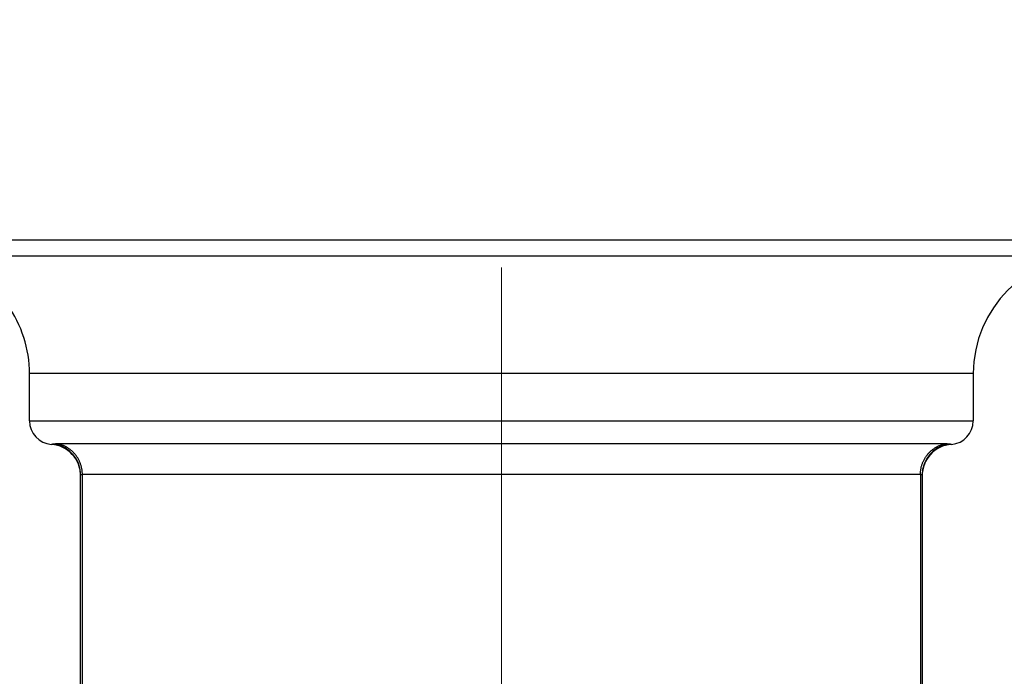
# Model space of a CAD drawing. Header units: millimetres. Extents: x 0 to 1300, y 0 to 891.
# Tile 101 of 124: x 341 to 353, y 556 to 564. Entities that reach past the tile are written whole.
import ezdxf

# ---------------------------------------------------------------- set-up
doc = ezdxf.new("R2010")
doc.units = ezdxf.units.MM
doc.header["$LTSCALE"] = 0.54643
doc.linetypes.add('CENTER', pattern=[50.8, 31.75, -6.35, 6.35, -6.35])
doc.layers.add('NoLayerName_001', color=7, linetype='Continuous')
doc.styles.get("Standard").update_dxf_attribs({"font": 'txt', "bigfont": 'extfont2'})
doc.dimstyles.get("Standard").update_dxf_attribs({"dimtxt": 2.5, "dimasz": 2.5, "dimexe": 1, "dimexo": 1, "dimtad": 1, "dimdec": 3, "dimzin": 0, "dimdsep": 46, "dimtxsty": 'Standard', "dimcen": 2.5, "dimadec": 3, "dimazin": 0, "dimtfac": 0.75, "dimtdec": 3, "dimtmove": 0, "dimatfit": 3, "dimfxl": 1, "dimarcsym": 0})

# ---------------------------------------------------------------- blocks, each defined once
blk = doc.blocks.new('_OPEN30')
at = {"color": 0, "linetype": 'ByBlock', "lineweight": -2}
for p, q in [((-1, 0.267949), (0, 0)), ((0, 0), (-1, -0.267949)), ((0, 0), (-1, 0))]:
    blk.add_line(p, q, dxfattribs=at)
blk = doc.blocks.new('*D146')
at = {"layer": 'Defpoints', "color": 0}
for p in [(316.535, 843.823), (598.535, 623.292), (316.535, 479.67)]:
    blk.add_point(p, dxfattribs=at)
at = {"layer": 'NoLayerName_001', "color": 0, "linetype": 'Continuous', "lineweight": 13}
for p, q in [((316.535, 482.67), (316.535, 846.823)), ((598.535, 626.292), (598.535, 846.823)), ((594.035, 843.823), (321.035, 843.823))]:
    blk.add_line(p, q, dxfattribs=at)
at = {"layer": 'NoLayerName_001', "color": 0, "lineweight": 13, "xscale": 4.5, "yscale": 4.5, "zscale": 4.5, "rotation": 180}
blk.add_blockref('_OPEN30', (316.535, 843.823), dxfattribs=at)
at = {"layer": 'NoLayerName_001', "color": 0, "lineweight": 13, "xscale": 4.5, "yscale": 4.5, "zscale": 4.5}
blk.add_blockref('_OPEN30', (598.535, 843.823), dxfattribs=at)
at = {"layer": 'NoLayerName_001', "color": 0, "lineweight": 13, "insert": (457.535, 852.183), "char_height": 10.5, "attachment_point": 5}
blk.add_mtext('\\W0.8000;282', dxfattribs=at)

msp = doc.modelspace()

# ---------------------------------------------------------------- linework, layer by layer
at = {"layer": 'NoLayerName_001', "color": 4, "linetype": 'CENTER', "lineweight": 13}
msp.add_line((347.0345, 543.8696), (347.0345, 568.8696), dxfattribs=at)
at = {"layer": 'NoLayerName_001', "color": 60, "linetype": 'Continuous', "lineweight": 25}
for p, q in [((334.5345, 561.5696), (359.5345, 561.5696)), ((334.7345, 561.3696), (359.3345, 561.3696)), ((341.0345, 559.2696), (341.0345, 559.8696)), ((353.0345, 559.8696), (341.0345, 559.8696)), ((353.0345, 559.8696), (353.0345, 559.2696)), ((341.0345, 559.2696), (353.0345, 559.2696)), ((352.6693, 558.9765), (341.3998, 558.9765)), ((341.6845, 547.9696), (341.6845, 558.581)), ((341.707, 547.9696), (341.707, 558.5858)), ((352.3621, 558.5858), (341.707, 558.5858)), ((352.3621, 558.5858), (352.3621, 547.9696)), ((352.3845, 558.581), (352.3845, 547.9696))]:
    msp.add_line(p, q, dxfattribs=at)
for centre, radius, start, end in [((354.5345, 559.8696), 1.5, 90, 180), ((339.5345, 559.8696), 1.5, 0, 35.68533), ((341.3345, 559.2696), 0.3, 180, 265.90396), ((352.7345, 559.2696), 0.3, 274.09604, 0), ((341.2847, 558.5809), 0.3999, 0.01057, 79.78132), ((352.7844, 558.5809), 0.3999, 100.21878, 179.98988), ((341.2845, 558.5714), 0.4, 0.00029, 85.90398), ((352.7845, 558.5714), 0.4, 94.09602, 179.9997)]:
    msp.add_arc(centre, radius, start, end, dxfattribs=at)
for points, knots in [([(341.3556, 558.9745), (341.3552, 558.9744), (341.3543, 558.9743), (341.353, 558.9741), (341.3517, 558.9739), (341.3504, 558.9738), (341.3491, 558.9736), (341.3478, 558.9734), (341.3465, 558.9733), (341.3452, 558.9731), (341.3439, 558.9729), (341.3426, 558.9728), (341.3413, 558.9727), (341.34, 558.9725), (341.3387, 558.9724), (341.3374, 558.9722), (341.336, 558.9721), (341.3347, 558.972), (341.3334, 558.9718), (341.3321, 558.9717), (341.3308, 558.9716), (341.3295, 558.9715), (341.3282, 558.9714), (341.3269, 558.9713), (341.3256, 558.9712), (341.3243, 558.9711), (341.323, 558.971), (341.3216, 558.9709), (341.3206, 558.9708), (341.3188, 558.9707), (341.3173, 558.9706), (341.3157, 558.9705), (341.3151, 558.9705), (341.3144, 558.9704), (341.3138, 558.9704), (341.3133, 558.9703), (341.3131, 558.9703)], [0, 0, 0, 0, 0.001314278, 0.002628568, 0.003942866, 0.005257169, 0.006571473, 0.007885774, 0.009200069, 0.010514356, 0.011828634, 0.013142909, 0.014457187, 0.015771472, 0.01708577, 0.018400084, 0.019714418, 0.021028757, 0.022343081, 0.023657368, 0.024971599, 0.02628575, 0.02759984, 0.028913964, 0.030228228, 0.031542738, 0.032857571, 0.034172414, 0.035486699, 0.036143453, 0.039431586, 0.040085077, 0.040735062, 0.041408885, 0.042055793, 0.042714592, 0.042714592, 0.042714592, 0.042714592]), ([(341.3998, 558.9765), (341.3991, 558.9765), (341.3976, 558.9765), (341.3954, 558.9765), (341.3932, 558.9765), (341.3909, 558.9765), (341.3887, 558.9765), (341.3865, 558.9764), (341.3843, 558.9764), (341.3821, 558.9763), (341.3799, 558.9762), (341.3777, 558.9762), (341.3755, 558.9761), (341.3733, 558.976), (341.371, 558.9759), (341.3688, 558.9757), (341.3666, 558.9756), (341.3644, 558.9754), (341.3622, 558.9752), (341.36, 558.975), (341.3578, 558.9748), (341.3563, 558.9746), (341.3556, 558.9745)], [0, 0, 0, 0, 0.00221236, 0.004424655, 0.006636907, 0.008849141, 0.011061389, 0.013273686, 0.015486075, 0.017698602, 0.019911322, 0.022124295, 0.024337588, 0.026551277, 0.028765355, 0.030979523, 0.033193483, 0.035407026, 0.037620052, 0.039832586, 0.042044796, 0.04425701, 0.04425701, 0.04425701, 0.04425701]), ([(341.707, 558.5858), (341.7069, 558.5918), (341.7068, 558.6037), (341.7056, 558.6215), (341.7036, 558.6393), (341.7009, 558.657), (341.6974, 558.6745), (341.6931, 558.6919), (341.6881, 558.7091), (341.6823, 558.7261), (341.6758, 558.7428), (341.6686, 558.7591), (341.6606, 558.7752), (341.6519, 558.7908), (341.6426, 558.8061), (341.6325, 558.8209), (341.6219, 558.8352), (341.6106, 558.8491), (341.5986, 558.8624), (341.5861, 558.8752), (341.573, 558.8874), (341.5594, 558.899), (341.5453, 558.91), (341.5306, 558.9204), (341.5155, 558.93), (341.5, 558.9389), (341.484, 558.9471), (341.4677, 558.9546), (341.4511, 558.9613), (341.4342, 558.9672), (341.4172, 558.9724), (341.4056, 558.9751), (341.3998, 558.9765)], [0, 0, 0, 0, 0.01782488, 0.03568105, 0.05356221, 0.07146175, 0.08937307, 0.10728978, 0.12520603, 0.1431168, 0.16102032, 0.17891764, 0.19680967, 0.21469721, 0.23258117, 0.25046272, 0.26834354, 0.28622567, 0.30410997, 0.3219967, 0.33988627, 0.35777937, 0.37567727, 0.39358199, 0.41149639, 0.42941974, 0.44734551, 0.46526625, 0.48317423, 0.50106184, 0.51892186, 0.53674783, 0.53674783, 0.53674783, 0.53674783]), ([(352.3621, 558.5858), (352.3622, 558.5918), (352.3623, 558.6037), (352.3635, 558.6215), (352.3655, 558.6393), (352.3682, 558.657), (352.3717, 558.6745), (352.376, 558.6919), (352.381, 558.7091), (352.3868, 558.7261), (352.3933, 558.7428), (352.4005, 558.7591), (352.4085, 558.7752), (352.4172, 558.7908), (352.4265, 558.8061), (352.4366, 558.8209), (352.4472, 558.8352), (352.4585, 558.8491), (352.4705, 558.8624), (352.483, 558.8752), (352.4961, 558.8874), (352.5097, 558.899), (352.5238, 558.91), (352.5385, 558.9204), (352.5536, 558.93), (352.5691, 558.9389), (352.5851, 558.9471), (352.6014, 558.9546), (352.618, 558.9613), (352.6348, 558.9672), (352.6519, 558.9724), (352.6635, 558.9751), (352.6693, 558.9765)], [0, 0, 0, 0, 0.01782488, 0.03568105, 0.05356221, 0.07146175, 0.08937307, 0.10728978, 0.12520603, 0.1431168, 0.16102032, 0.17891764, 0.19680967, 0.21469721, 0.23258117, 0.25046272, 0.26834354, 0.28622567, 0.30410997, 0.3219967, 0.33988627, 0.35777937, 0.37567727, 0.39358199, 0.41149639, 0.42941974, 0.44734551, 0.46526624, 0.48317423, 0.50106184, 0.51892186, 0.53674783, 0.53674783, 0.53674783, 0.53674783]), ([(352.7135, 558.9745), (352.7127, 558.9746), (352.7113, 558.9748), (352.7091, 558.975), (352.7069, 558.9752), (352.7047, 558.9754), (352.7025, 558.9756), (352.7003, 558.9757), (352.6981, 558.9759), (352.6958, 558.976), (352.6936, 558.9761), (352.6914, 558.9762), (352.6892, 558.9762), (352.687, 558.9763), (352.6848, 558.9764), (352.6826, 558.9764), (352.6804, 558.9765), (352.6781, 558.9765), (352.6759, 558.9765), (352.6737, 558.9765), (352.6715, 558.9765), (352.67, 558.9765), (352.6693, 558.9765)], [0, 0, 0, 0, 0.002212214, 0.004424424, 0.006636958, 0.008849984, 0.011063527, 0.013277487, 0.015491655, 0.017705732, 0.019919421, 0.022132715, 0.024345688, 0.026558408, 0.028770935, 0.030983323, 0.033195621, 0.035407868, 0.037620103, 0.039832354, 0.04204465, 0.04425701, 0.04425701, 0.04425701, 0.04425701]), ([(352.756, 558.9703), (352.7558, 558.9703), (352.7553, 558.9704), (352.7547, 558.9704), (352.754, 558.9705), (352.7533, 558.9705), (352.7518, 558.9706), (352.7501, 558.9707), (352.7481, 558.9708), (352.7468, 558.9709), (352.7455, 558.971), (352.7442, 558.9711), (352.7429, 558.9712), (352.7416, 558.9713), (352.7402, 558.9714), (352.7389, 558.9715), (352.7376, 558.9717), (352.7363, 558.9718), (352.735, 558.9719), (352.7337, 558.972), (352.7324, 558.9722), (352.7311, 558.9723), (352.7298, 558.9724), (352.7285, 558.9726), (352.7272, 558.9727), (352.7259, 558.9729), (352.7246, 558.973), (352.7232, 558.9732), (352.7219, 558.9733), (352.7206, 558.9735), (352.7193, 558.9737), (352.718, 558.9738), (352.7167, 558.974), (352.7154, 558.9742), (352.7143, 558.9743), (352.7137, 558.9744), (352.7135, 558.9745)], [0, 0, 0, 0, 0.000658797, 0.001305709, 0.001979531, 0.002629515, 0.003283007, 0.006571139, 0.00788493, 0.009199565, 0.010514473, 0.011829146, 0.013143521, 0.014457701, 0.015771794, 0.017085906, 0.0184001, 0.019714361, 0.02102867, 0.022343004, 0.023657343, 0.024971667, 0.026285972, 0.027600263, 0.028914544, 0.030228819, 0.031543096, 0.032857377, 0.034171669, 0.035485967, 0.03680027, 0.038114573, 0.039428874, 0.040743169, 0.042057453, 0.042714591, 0.042714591, 0.042714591, 0.042714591]), ([(341.707, 558.5858), (341.7068, 558.5858), (341.7063, 558.5858), (341.7057, 558.5858), (341.705, 558.5858), (341.7043, 558.5858), (341.7036, 558.5858), (341.7029, 558.5858), (341.7022, 558.5858), (341.7016, 558.5857), (341.7009, 558.5857), (341.7002, 558.5857), (341.6995, 558.5856), (341.6988, 558.5856), (341.6982, 558.5856), (341.6975, 558.5855), (341.6968, 558.5855), (341.6961, 558.5854), (341.6954, 558.5854), (341.6948, 558.5853), (341.6941, 558.5852), (341.6934, 558.5851), (341.6927, 558.585), (341.6921, 558.5849), (341.6914, 558.5848), (341.6907, 558.5847), (341.69, 558.5845), (341.6894, 558.5843), (341.6887, 558.5842), (341.6881, 558.584), (341.6874, 558.5837), (341.6868, 558.5835), (341.6862, 558.5832), (341.6856, 558.5828), (341.6851, 558.5823), (341.6846, 558.5817), (341.6846, 558.5812), (341.6845, 558.581)], [0, 0, 0, 0, 0.000681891, 0.001363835, 0.00204582, 0.002727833, 0.003409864, 0.004091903, 0.004773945, 0.005455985, 0.006138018, 0.006820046, 0.007502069, 0.008184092, 0.008866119, 0.00954816, 0.010230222, 0.01091228, 0.011594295, 0.01227626, 0.0129582, 0.013640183, 0.014322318, 0.015004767, 0.015687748, 0.016371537, 0.017056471, 0.01774209, 0.018426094, 0.019106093, 0.019780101, 0.020453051, 0.021140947, 0.021863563, 0.022597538, 0.023298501, 0.023968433, 0.023968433, 0.023968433, 0.023968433]), ([(352.3845, 558.581), (352.3845, 558.5812), (352.3845, 558.5817), (352.384, 558.5823), (352.3835, 558.5828), (352.3829, 558.5832), (352.3823, 558.5835), (352.3817, 558.5837), (352.381, 558.584), (352.3804, 558.5842), (352.3797, 558.5843), (352.379, 558.5845), (352.3784, 558.5847), (352.3777, 558.5848), (352.377, 558.5849), (352.3764, 558.585), (352.3757, 558.5851), (352.375, 558.5852), (352.3743, 558.5853), (352.3737, 558.5854), (352.373, 558.5854), (352.3723, 558.5855), (352.3716, 558.5855), (352.3709, 558.5856), (352.3703, 558.5856), (352.3696, 558.5856), (352.3689, 558.5857), (352.3682, 558.5857), (352.3675, 558.5857), (352.3668, 558.5858), (352.3662, 558.5858), (352.3655, 558.5858), (352.3648, 558.5858), (352.3641, 558.5858), (352.3634, 558.5858), (352.3628, 558.5858), (352.3623, 558.5858), (352.3621, 558.5858)], [0, 0, 0, 0, 0.000669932, 0.001370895, 0.00210487, 0.002827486, 0.003515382, 0.004188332, 0.00486234, 0.005542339, 0.006226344, 0.006911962, 0.007596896, 0.008280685, 0.008963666, 0.009646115, 0.010328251, 0.011010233, 0.011692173, 0.012374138, 0.013056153, 0.013738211, 0.014420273, 0.015102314, 0.015784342, 0.016466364, 0.017148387, 0.017830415, 0.018512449, 0.019194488, 0.01987653, 0.020558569, 0.0212406, 0.021922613, 0.022604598, 0.023286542, 0.023968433, 0.023968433, 0.023968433, 0.023968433])]:
    msp.add_open_spline(points, degree=3, knots=knots, dxfattribs=at)

# ---------------------------------------------------------------- dimensions: what is measured, and where the dimension line sits
at = {"layer": 'NoLayerName_001', "color": 3, "linetype": 'Continuous', "lineweight": 13}
dim = msp.add_linear_dim(base=(316.5345, 843.8227), p1=(598.5345, 623.2922), p2=(316.5345, 479.6696), angle=180, text='\\W0.8000;<>', dimstyle='Standard', override={"dimtxt": 10.5, "dimasz": 4.5, "dimexe": 3, "dimexo": 3, "dimgap": 3, "dimzin": 8, "dimblk": 'OPEN30', "dimclrd": 0, "dimclre": 0, "dimclrt": 0, "dimtp": 0, "dimtm": 0, "dimlwd": 13, "dimlwe": 13}, dxfattribs=at)
dim.commit()
dim.dimension.update_dxf_attribs({"geometry": '*D146', "text_midpoint": (457.5345, 843.8227), "dimtype": 160})

doc.saveas('drawing.dxf')
